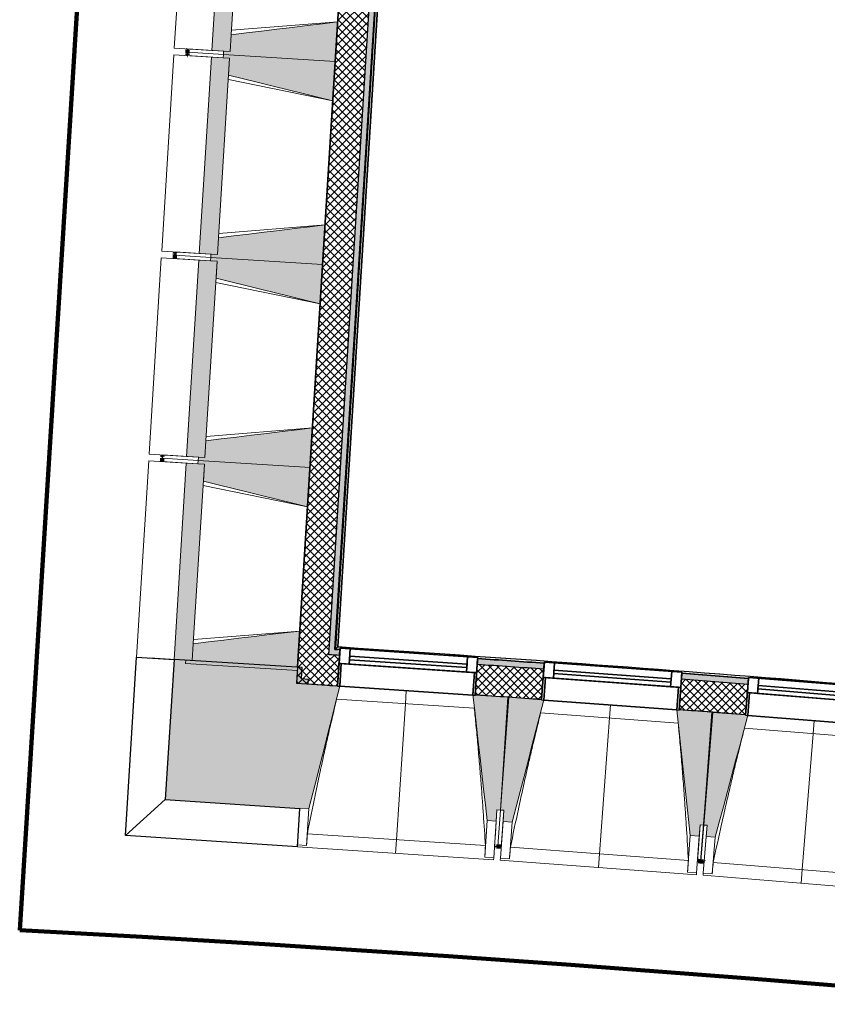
# Model space of a CAD drawing. Header units: centimetres. Extents: x -2631 to 8345, y -3715 to 485.
# Tile 7 of 82: x -1477 to -1120, y -3087 to -2652. Entities that reach past the tile are written whole.
import ezdxf

# ---------------------------------------------------------------- set-up
doc = ezdxf.new("R2010")
doc.units = ezdxf.units.CM
doc.linetypes.add('Tiret_2_', pattern=[0.25, 0.125, -0.125])
for name, color, linetype, lineweight in [('0-1', 7, 'Continuous', 5), ('ANNOTATIONS-1', 7, 'Continuous', 25), ('HACHURE_C-3', 7, 'Continuous', 18), ('MENUISERIES', 7, 'Continuous', 18), ('MENUISERIES-1', 7, 'Continuous', 25), ('MUR', 7, 'Continuous', 25), ('MUR_C', 7, 'Continuous', 25), ('OSSATURE', 7, 'Continuous', 18), ('OSSATURE_C', 7, 'Continuous', 18), ('SERRU', 7, 'Continuous', 18), ('SERRU-traverse', 7, 'Continuous', 18), ('SOL', 7, 'Continuous', 25), ('Z', 7, 'Continuous', 18)]:
    doc.layers.add(name, color=color, linetype=linetype, lineweight=lineweight)
doc.layers.add('A-ANNO-NPLT', color=7, linetype='Continuous', lineweight=25, plot=False)
for name, color, linetype, lineweight, true_color in [('A-GLAZ-GLAS', 7, 'Continuous', 25, 0x5c63b1), ('ANNOTATIONS-3', 4, 'Tiret_2_', 100, 0x00ffff), ('ANNOTATIONS-6', 5, 'Continuous', 100, 0x0000ff), ('HACHURE-1', 7, 'Continuous', 25, 0x787878), ('HACHURE_C-2', 7, 'Continuous', 5, 0xdadada), ('MENUISERIES-2', 7, 'Continuous', 25, 0x5c63b1), ('MUR-1', 5, 'Continuous', 25, 0x0000ff), ('OSSATURE-1', 7, 'Continuous', 5, 0x787878), ('OSSATURE-2', 5, 'Continuous', 25, 0x0000ff)]:
    doc.layers.add(name, color=color, linetype=linetype, lineweight=lineweight, true_color=true_color)
pattern_1 = [(45, (0, 0), (-1.767767, 1.767767), []), (135, (0, 0), (-1.767767, -1.767767), [])]

# ---------------------------------------------------------------- blocks, each defined once
blk = doc.blocks.new('XXX_VIDE FENETRE - 590-389517-2021_015_1114_DCE_1_50_Sols Chape')
at = {"layer": 'A-ANNO-NPLT'}
for p, q in [((-30.51, 0), (-30.51, -10)), ((-29.51, 0), (-30.51, 0)), ((-29.51, -10), (-29.51, 0)), ((30.51, 0), (29.51, 0)), ((29.51, 0), (29.51, -10)), ((30.51, -10), (30.51, 0)), ((-30.51, -10), (-29.51, -10)), ((-26.01, -10), (-30.51, -10)), ((-30.51, -10), (-30.51, -16.75)), ((-26.01, -16.75), (-26.01, -10)), ((26.01, -10), (26.01, -16.75)), ((30.51, -10), (26.01, -10)), ((29.51, -10), (30.51, -10)), ((30.51, -16.75), (30.51, -10)), ((-30.51, -16.75), (-26.01, -16.75)), ((26.01, -16.75), (30.51, -16.75))]:
    blk.add_line(p, q, dxfattribs=at)
at = {"layer": 'A-GLAZ-GLAS'}
for p, q in [((26.01, -12), (-26.01, -12)), ((-26.01, -12), (-26.01, -13.5)), ((26.01, -13.5), (26.01, -12)), ((-26.01, -13.5), (26.01, -13.5))]:
    blk.add_line(p, q, dxfattribs=at)
at = {"layer": 'MENUISERIES-1'}
for p, q in [((-29.51, 0), (29.51, 0)), ((29.51, 0), (-29.51, 0)), ((-30.51, -10), (-30.51, -0.07)), ((-29.51, -0.07), (-29.51, -10)), ((29.51, -10), (29.51, -0.07)), ((30.51, -0.07), (30.51, -10)), ((30.51, -10), (-30.51, -10)), ((-30.51, -16.75), (-30.51, -10)), ((-30.51, -10), (30.51, -10)), ((-29.51, -10), (29.51, -10)), ((-26.01, -10), (-26.01, -16.75)), ((26.01, -10), (-26.01, -10)), ((26.01, -16.75), (26.01, -10)), ((30.51, -10), (30.51, -16.75)), ((30.51, -16.75), (-30.51, -16.75)), ((-26.01, -16.75), (26.01, -16.75))]:
    blk.add_line(p, q, dxfattribs=at)
at = {"layer": 'MENUISERIES-2'}
for p, q in [((-26.01, -13.5), (-26.01, -12)), ((-26.01, -12), (26.01, -12)), ((26.01, -12), (26.01, -13.5)), ((26.01, -13.5), (-26.01, -13.5))]:
    blk.add_line(p, q, dxfattribs=at)
blk = doc.blocks.new('XXX_VIDE FENETRE - 590-V13-2021_015_1114_DCE_1_50_Sols Chape')
at = {"layer": 'A-ANNO-NPLT'}
for p, q in [((-30.51, 0), (-30.51, -10)), ((-29.51, 0), (-30.51, 0)), ((-29.51, -10), (-29.51, 0)), ((30.51, 0), (29.51, 0)), ((29.51, 0), (29.51, -10)), ((30.51, -10), (30.51, 0)), ((-30.51, -10), (-29.51, -10)), ((-26.01, -10), (-30.51, -10)), ((-30.51, -10), (-30.51, -16.75)), ((-26.01, -16.75), (-26.01, -10)), ((26.01, -10), (26.01, -16.75)), ((30.51, -10), (26.01, -10)), ((29.51, -10), (30.51, -10)), ((30.51, -16.75), (30.51, -10)), ((-30.51, -16.75), (-26.01, -16.75)), ((26.01, -16.75), (30.51, -16.75))]:
    blk.add_line(p, q, dxfattribs=at)
at = {"layer": 'A-GLAZ-GLAS'}
for p, q in [((26.01, -12), (-26.01, -12)), ((-26.01, -12), (-26.01, -13.5)), ((26.01, -13.5), (26.01, -12)), ((-26.01, -13.5), (26.01, -13.5))]:
    blk.add_line(p, q, dxfattribs=at)
at = {"layer": 'MENUISERIES-1'}
for p, q in [((-29.51, 0), (29.51, 0)), ((29.51, 0), (-29.51, 0)), ((-30.51, -10), (-30.51, -0.07)), ((-29.51, -0.07), (-29.51, -10)), ((29.51, -10), (29.51, -0.07)), ((30.51, -0.07), (30.51, -10)), ((30.51, -10), (-30.51, -10)), ((-30.51, -16.75), (-30.51, -10)), ((-30.51, -10), (30.51, -10)), ((-29.51, -10), (29.51, -10)), ((-26.01, -10), (-26.01, -16.75)), ((26.01, -10), (-26.01, -10)), ((26.01, -16.75), (26.01, -10)), ((30.51, -10.01), (30.51, -16.75)), ((30.51, -16.75), (-30.51, -16.75)), ((-26.01, -16.75), (26.01, -16.75))]:
    blk.add_line(p, q, dxfattribs=at)
at = {"layer": 'MENUISERIES-2'}
for p, q in [((-26.01, -13.5), (-26.01, -12)), ((-26.01, -12), (26.01, -12)), ((26.01, -12), (26.01, -13.5)), ((26.01, -13.5), (-26.01, -13.5))]:
    blk.add_line(p, q, dxfattribs=at)
blk = doc.blocks.new('Garde-corps - Garde-corps-510192-2021_015_1114_DCE_1_50_Sols Chape')
at = {"layer": 'SERRU-traverse'}
for p, q in [((-1337.89, -2930.14), (-1300.46, -2327.76)), ((-1300.46, -2327.76), (-1337.89, -2930.1)), ((-1337.58, -2929.86), (-1300.18, -2328.08)), ((-1337.58, -2929.86), (-1300.18, -2328.08)), ((-1336.82, -2929.2), (-1299.51, -2328.84)), ((-1336.64, -2929.03), (-1299.35, -2329.02)), ((-1336.46, -2928.88), (-1299.2, -2329.2)), ((-1335.69, -2930.28), (-1337.89, -2930.14)), ((-1337.89, -2930.14), (-1335.69, -2930.28)), ((-1335.68, -2930.02), (-1337.58, -2929.86)), ((-1335.67, -2929.98), (-1337.58, -2929.86)), ((-1308.32, -2931.16), (-1336.46, -2928.88)), ((-1334.89, -2928.98), (-1336.46, -2928.88)), ((-1255.22, -2935.47), (-1261.01, -2935))]:
    blk.add_line(p, q, dxfattribs=at)
at = {"layer": 'SERRU-traverse', "flags": 128}
for points in [[(-1337.58, -2929.86), (-1337.59, -2929.87), (-1337.62, -2929.9), (-1337.66, -2929.94), (-1337.71, -2929.98), (-1337.77, -2930.03), (-1337.83, -2930.09), (-1337.89, -2930.14)], [(-1337.84, -2930.1), (-1337.52, -2929.81), (-1337.15, -2929.49)], [(-1336.82, -2929.2), (-1337.2, -2929.53), (-1337.58, -2929.86)], [(-1336.46, -2928.88), (-1336.46, -2928.88), (-1336.47, -2928.89), (-1336.49, -2928.9), (-1336.5, -2928.92), (-1336.53, -2928.94), (-1336.55, -2928.96), (-1336.57, -2928.98), (-1336.59, -2929), (-1336.62, -2929.02), (-1336.64, -2929.03)]]:
    blk.add_lwpolyline(points, dxfattribs=at)
at = {"layer": 'SERRU-traverse'}
for radius, start, end in [(12593.5, 84.373021, 86.346998), (12593.67, 84.373813, 86.346207), (12592.78, 85.92938, 86.063936), (12592.78, 85.517188, 85.651745)]:
    blk.add_arc((-2139.2, -15497.1), radius, start, end, dxfattribs=at)
blk = doc.blocks.new('B02_ARC_rvt-1-2021_015_1114_DCE_1_50_Sols Chape')
at = {"layer": 'HACHURE_C-2'}
blk.add_hatch(color=256, dxfattribs=at).paths.add_polyline_path([(-1338.05, -2932.64), (-1300.31, -2325.26), (-1302.8, -2325.09), (-1340.54, -2932.48), (-1339.3, -2932.56)])
h = blk.add_hatch(color=256, dxfattribs=at)
h.paths.add_polyline_path([(706.74, -3233), (707.31, -3230.56), (694.42, -3227.58), (693.86, -3230.02), (700.86, -3231.63)])
h.paths.add_polyline_path([(634.37, -3216.43), (634.93, -3213.99), (606.08, -3207.51), (605.54, -3209.95), (633.56, -3216.25)])
h.paths.add_polyline_path([(545.95, -3196.79), (546.49, -3194.35), (517.59, -3188.08), (517.07, -3190.52), (545.17, -3196.62)])
h.paths.add_polyline_path([(457.39, -3177.79), (457.92, -3175.35), (428.97, -3169.28), (428.47, -3171.73), (457.09, -3177.73)])
h.paths.add_polyline_path([(368.7, -3159.43), (369.2, -3156.98), (357.61, -3154.63), (357.13, -3157.09), (365.98, -3158.88)])
h.paths.add_polyline_path([(347.13, -3155.07), (347.61, -3152.62), (340.22, -3151.13), (339.73, -3153.58), (347, -3155.04)])
h.paths.add_polyline_path([(279.88, -3141.71), (280.36, -3139.26), (251.22, -3133.59), (250.77, -3136.05), (279.16, -3141.57)])
h.paths.add_polyline_path([(190.83, -3124.61), (191.28, -3122.15), (162.33, -3116.73), (161.88, -3119.19), (190.13, -3124.48)])
h.paths.add_polyline_path([(101.86, -3108.18), (102.31, -3105.73), (73.21, -3100.5), (72.77, -3102.96), (101.2, -3108.06)])
h.paths.add_polyline_path([(12.68, -3092.38), (13.11, -3089.92), (2.22, -3088.04), (1.8, -3090.5), (12.04, -3092.27)])
h.paths.add_polyline_path([(-5.1, -3089.31), (-4.68, -3086.85), (-16.03, -3084.9), (-16.45, -3087.37), (-5.29, -3089.28)])
h.paths.add_polyline_path([(-76.62, -3077.22), (-76.2, -3074.76), (-105.38, -3069.95), (-105.78, -3072.42), (-77.23, -3077.12)])
h.paths.add_polyline_path([(-166.02, -3062.71), (-165.62, -3060.24), (-194.84, -3055.64), (-195.22, -3058.11), (-166.61, -3062.61)])
h.paths.add_polyline_path([(-255.53, -3048.83), (-255.15, -3046.36), (-284.39, -3041.97), (-284.75, -3044.44), (-256.09, -3048.75)])
h.paths.add_polyline_path([(-345.13, -3035.6), (-344.77, -3033.13), (-374.04, -3028.95), (-374.39, -3031.43), (-345.66, -3035.53)])
h.paths.add_polyline_path([(-434.83, -3023.02), (-434.48, -3020.54), (-445.43, -3019.05), (-445.76, -3021.53), (-435.33, -3022.95)])
h.paths.add_polyline_path([(-452.7, -3020.59), (-452.37, -3018.11), (-463.79, -3016.57), (-464.11, -3019.05), (-452.99, -3020.55)])
h.paths.add_polyline_path([(-524.61, -3011.08), (-524.28, -3008.6), (-553.61, -3004.84), (-553.92, -3007.32), (-525.09, -3011.02)])
h.paths.add_polyline_path([(-614.48, -2999.79), (-614.17, -2997.31), (-643.53, -2993.76), (-643.82, -2996.24), (-614.93, -2999.73)])
h.paths.add_polyline_path([(-704.42, -2989.14), (-704.13, -2986.66), (-733.51, -2983.32), (-733.79, -2985.81), (-704.85, -2989.09)])
h.paths.add_polyline_path([(-794.44, -2979.14), (-794.17, -2976.66), (-823.58, -2973.54), (-823.83, -2976.02), (-794.84, -2979.1)])
h.paths.add_polyline_path([(-884.53, -2969.79), (-884.28, -2967.31), (-895.27, -2966.21), (-895.52, -2968.7), (-884.91, -2969.76)])
h.paths.add_polyline_path([(-902.48, -2968.01), (-902.24, -2965.52), (-913.7, -2964.39), (-913.94, -2966.88), (-902.86, -2967.97)])
h.paths.add_polyline_path([(-974.69, -2961.09), (-974.45, -2958.6), (-1003.9, -2955.9), (-1004.12, -2958.39), (-975.03, -2961.06)])
h.paths.add_polyline_path([(-1064.9, -2953.04), (-1064.68, -2950.55), (-1094.15, -2948.06), (-1094.35, -2950.55), (-1065.22, -2953.01)])
h.paths.add_polyline_path([(-1155.17, -2945.63), (-1154.97, -2943.14), (-1184.45, -2940.87), (-1184.64, -2943.36), (-1155.47, -2945.61)])
h.paths.add_polyline_path([(-1245.49, -2938.88), (-1245.31, -2936.39), (-1274.81, -2934.32), (-1274.97, -2936.82), (-1245.76, -2938.86)])
h.paths.add_polyline_path([(-1335.86, -2932.78), (-1335.69, -2930.28), (-1337.89, -2930.14), (-1338.05, -2932.64), (-1336.1, -2932.76)])
at = {"layer": 'HACHURE_C-3'}
h = blk.add_hatch(dxfattribs=at)
h.set_pattern_fill('FP_1', color=256, style=0, pattern_type=2)
h.set_pattern_definition(pattern_1)
h.paths.add_polyline_path([(-1341.38, -2945.95), (-1301.96, -2311.61), (-1315.43, -2310.67), (-1354.85, -2945.1), (-1348.12, -2945.53)])
h = blk.add_hatch(dxfattribs=at)
h.set_pattern_fill('FP_1', color=256, style=0, pattern_type=2)
h.set_pattern_definition(pattern_1)
h.paths.add_polyline_path([(703.69, -3246.15), (706.74, -3233), (693.86, -3230.02), (690.85, -3243.18), (700.3, -3245.36)])
h.paths.add_polyline_path([(631.37, -3229.59), (634.37, -3216.43), (605.54, -3209.95), (602.63, -3223.13), (631.33, -3229.58)])
h.paths.add_polyline_path([(543.04, -3209.98), (545.95, -3196.79), (517.07, -3190.52), (514.25, -3203.73), (543.01, -3209.97)])
h.paths.add_polyline_path([(454.58, -3191), (457.39, -3177.79), (428.47, -3171.73), (425.75, -3184.96), (454.54, -3190.99)])
h.paths.add_polyline_path([(365.98, -3172.66), (368.7, -3159.43), (357.13, -3157.09), (354.51, -3170.33), (362.91, -3172.03)])
h.paths.add_polyline_path([(344.51, -3168.31), (347.13, -3155.07), (339.73, -3153.58), (337.11, -3166.82), (343.43, -3168.09)])
h.paths.add_polyline_path([(277.25, -3154.95), (279.88, -3141.71), (250.77, -3136.05), (248.34, -3149.33), (277.22, -3154.95)])
h.paths.add_polyline_path([(188.4, -3137.89), (190.83, -3124.61), (161.88, -3119.19), (159.44, -3132.47), (188.33, -3137.87)])
h.paths.add_polyline_path([(99.42, -3121.46), (101.86, -3108.18), (72.77, -3102.96), (70.43, -3116.25), (99.39, -3121.46)])
h.paths.add_polyline_path([(10.34, -3105.68), (12.68, -3092.38), (-16.45, -3087.37), (-18.69, -3100.68), (10.3, -3105.67)])
h.paths.add_polyline_path([(-78.87, -3090.53), (-76.62, -3077.22), (-105.78, -3072.42), (-107.93, -3085.74), (-78.9, -3090.53)])
h.paths.add_polyline_path([(-168.17, -3076.03), (-166.02, -3062.71), (-195.22, -3058.11), (-197.27, -3071.45), (-168.2, -3076.03)])
h.paths.add_polyline_path([(-257.58, -3062.18), (-255.53, -3048.83), (-284.75, -3044.44), (-286.71, -3057.8), (-257.61, -3062.17)])
h.paths.add_polyline_path([(-347.09, -3048.96), (-345.13, -3035.6), (-374.39, -3031.43), (-376.25, -3044.8), (-347.11, -3048.96)])
h.paths.add_polyline_path([(-436.69, -3036.39), (-434.83, -3023.02), (-464.11, -3019.05), (-465.88, -3032.44), (-436.71, -3036.39)])
h.paths.add_polyline_path([(-526.37, -3024.46), (-524.61, -3011.08), (-553.92, -3007.32), (-555.59, -3020.72), (-526.4, -3024.46)])
h.paths.add_polyline_path([(-616.15, -3013.18), (-614.48, -2999.79), (-643.82, -2996.24), (-645.39, -3009.65), (-616.17, -3013.18)])
h.paths.add_polyline_path([(-706, -3002.55), (-704.42, -2989.14), (-733.79, -2985.81), (-735.26, -2999.23), (-706.02, -3002.55)])
h.paths.add_polyline_path([(-795.92, -2992.56), (-794.44, -2979.14), (-823.83, -2976.02), (-825.2, -2989.45), (-795.94, -2992.56)])
h.paths.add_polyline_path([(-885.91, -2983.22), (-884.53, -2969.79), (-913.94, -2966.88), (-915.23, -2980.32), (-885.93, -2983.22)])
h.paths.add_polyline_path([(-975.97, -2974.53), (-974.69, -2961.09), (-1004.12, -2958.39), (-1005.3, -2971.84), (-975.98, -2974.53)])
h.paths.add_polyline_path([(-1066.09, -2966.49), (-1064.9, -2953.04), (-1094.35, -2950.55), (-1095.44, -2964.01), (-1066.1, -2966.49)])
h.paths.add_polyline_path([(-1156.26, -2959.09), (-1155.17, -2945.63), (-1184.64, -2943.36), (-1185.63, -2956.82), (-1156.27, -2959.09)])
h.paths.add_polyline_path([(-1246.49, -2952.34), (-1245.5, -2938.88), (-1274.97, -2936.82), (-1275.87, -2950.29), (-1246.5, -2952.34)])
h.paths.add_polyline_path([(-1336.76, -2946.25), (-1335.86, -2932.78), (-1340.54, -2932.48), (-1341.38, -2945.95), (-1336.77, -2946.25)])
at = {"layer": 'MUR'}
for p, q in [((-1335.69, -2930.28), (-1336.76, -2946.25)), ((-1275.87, -2950.29), (-1274.81, -2934.32)), ((-1245.31, -2936.39), (-1246.49, -2952.34)), ((-1185.63, -2956.82), (-1184.45, -2940.87)), ((-1154.97, -2943.14), (-1156.26, -2959.09))]:
    blk.add_line(p, q, dxfattribs=at)
at = {"layer": 'MUR_C'}
for p, q in [((-1315.43, -2310.67), (-1354.85, -2945.1)), ((-1340.54, -2932.48), (-1302.8, -2325.09)), ((-1337.89, -2930.14), (-1300.46, -2327.76)), ((-1335.69, -2930.28), (-1337.89, -2930.14)), ((-1336.76, -2946.25), (-1335.69, -2930.28)), ((-1274.81, -2934.32), (-1275.87, -2950.29)), ((-1246.49, -2952.34), (-1245.31, -2936.39)), ((-1184.45, -2940.87), (-1185.63, -2956.82)), ((-1156.26, -2959.09), (-1154.97, -2943.14)), ((-1338.89, -2946.11), (-1336.76, -2946.25))]:
    blk.add_line(p, q, dxfattribs=at)
at = {"layer": 'MUR_C', "flags": 128}
for points in [[(-1338.05, -2932.64), (-1339.3, -2932.56), (-1340.54, -2932.48)], [(-1335.86, -2932.78), (-1336.95, -2932.71), (-1338.05, -2932.64)], [(-1354.85, -2945.1), (-1348.12, -2945.53), (-1341.38, -2945.95)], [(-1341.38, -2945.95), (-1340.13, -2946.03), (-1338.89, -2946.11)]]:
    blk.add_lwpolyline(points, dxfattribs=at)
at = {"layer": 'MUR_C'}
for radius, start, end in [(12592.48, 85.929383, 86.063933), (12589.98, 85.929413, 86.063908), (12589.98, 85.517221, 85.651717), (12592.48, 85.517191, 85.651742), (12576.48, 85.929576, 86.063774), (12576.48, 85.517384, 85.651582)]:
    blk.add_arc((-2139.2, -15497.1), radius, start, end, dxfattribs=at)
at = {"layer": 'SOL'}
for p, q in [((-1354.41, -2937.96), (-1315.43, -2310.67)), ((-1315.43, -2310.67), (-1354.41, -2937.96)), ((-1337.89, -2930.1), (-1300.46, -2327.76)), ((-1300.46, -2327.76), (-1337.89, -2930.1)), ((-1337.89, -2930.1), (-1300.46, -2327.76)), ((-1300.46, -2327.76), (-1337.89, -2930.1)), ((-1336.79, -2930.21), (-1337.89, -2930.14)), ((-1337.89, -2930.14), (-1336.79, -2930.21)), ((-1336.79, -2930.21), (-1337.89, -2930.14)), ((-1337.89, -2930.14), (-1336.79, -2930.21)), ((-1260.94, -2951.32), (-1261.42, -2951.29)), ((-1261.42, -2951.29), (-1260.94, -2951.32)), ((-1170.71, -2957.97), (-1171.18, -2957.93)), ((-1171.18, -2957.93), (-1170.71, -2957.97))]:
    blk.add_line(p, q, dxfattribs=at)
at = {"layer": 'MENUISERIES'}
for name, p, rotation in [('XXX_VIDE FENETRE - 590-389517-2021_015_1114_DCE_1_50_Sols Chape', (-1306.32, -2948.38), 176.1892004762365), ('XXX_VIDE FENETRE - 590-389517-2021_015_1114_DCE_1_50_Sols Chape', (-1216.07, -2954.71), 175.7775659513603), ('XXX_VIDE FENETRE - 590-V13-2021_015_1114_DCE_1_50_Sols Chape', (-1125.86, -2961.69), 175.3659314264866)]:
    blk.add_blockref(name, p, dxfattribs=dict(at, rotation=rotation))
at = {"layer": 'SERRU'}
blk.add_blockref('Garde-corps - Garde-corps-510192-2021_015_1114_DCE_1_50_Sols Chape', (0, 0), dxfattribs=at)
blk = doc.blocks.new('20_MUR PREFA_01 - MODULE_01 B-3165811-2021_015_1114_DCE_1_50_Sols Chape')
at = {"layer": 'Z'}
for p, q in [((0, 72.21), (0, 66.14)), ((0, 66.14), (0, 5.85)), ((0, 0.07), (0, 5.85))]:
    blk.add_line(p, q, dxfattribs=at)
blk = doc.blocks.new('Murs 6 - Murs 1-3191379-2021_015_1114_DCE_1_50_Sols Chape')
at = {"layer": 'HACHURE-1'}
blk.add_hatch(color=256, dxfattribs=at).paths.add_polyline_path([(-1353.39, -3000.52), (-1353.05, -2995.32), (-1354.54, -2995.23), (-1351.22, -2945.32), (-1349.72, -2945.42), (-1349.59, -2943.4), (-1352.7, -2943.19), (-1352.38, -2938.09), (-1409.09, -2934.57), (-1412.94, -2996.55), (-1354.54, -3000.44)])
at = {"layer": 'MUR'}
for p, q in [((-1430.6, -3012.4), (-1425.7, -2933.53)), ((-1425.7, -2933.53), (-1409.09, -2934.57)), ((-1412.94, -2996.55), (-1430.6, -3012.4)), ((-1354.52, -3017.47), (-1353.39, -3000.52)), ((-1354.52, -3017.47), (-1430.6, -3012.4))]:
    blk.add_line(p, q, dxfattribs=at)
at = {"layer": 'MUR_C'}
for p, q in [((-1409.09, -2934.57), (-1412.94, -2996.55)), ((-1352.38, -2938.09), (-1409.09, -2934.57)), ((-1352.7, -2943.19), (-1352.38, -2938.09)), ((-1349.59, -2943.4), (-1352.7, -2943.19)), ((-1349.72, -2945.42), (-1349.59, -2943.4)), ((-1412.94, -2996.55), (-1353.39, -3000.52)), ((-1353.39, -3000.52), (-1353.38, -3000.31))]:
    blk.add_line(p, q, dxfattribs=at)
blk = doc.blocks.new('B02_DC_STR_rvt-1-2021_015_1114_DCE_1_50_Sols Chape')
at = {"layer": 'OSSATURE-1'}
for points in [[(-1384.29, -2665.59), (-1378.9, -2578.75), (-1386.95, -2578.25), (-1392.35, -2665.09), (-1387.17, -2665.41)], [(-1337.76, -2669.98), (-1336.67, -2652.51), (-1383.83, -2658.16), (-1384.29, -2665.59), (-1387.17, -2665.41), (-1387.26, -2666.9), (-1343.41, -2669.63)], [(-1389.88, -2755.41), (-1384.48, -2668.58), (-1392.53, -2668.08), (-1397.93, -2754.91), (-1392.69, -2755.24)], [(-1338.84, -2687.45), (-1337.76, -2669.98), (-1387.26, -2666.9), (-1387.35, -2668.4), (-1384.48, -2668.58), (-1384.94, -2676.01), (-1345.43, -2685.81)], [(-1343.34, -2759.81), (-1342.25, -2742.34), (-1389.41, -2747.98), (-1389.88, -2755.41), (-1392.75, -2755.23), (-1392.84, -2756.73), (-1348.99, -2759.46)], [(-1344.42, -2777.27), (-1343.34, -2759.81), (-1392.84, -2756.73), (-1392.93, -2758.23), (-1390.06, -2758.41), (-1390.52, -2765.84), (-1351.01, -2775.64)], [(-1395.46, -2845.24), (-1390.06, -2758.41), (-1398.11, -2757.91), (-1403.51, -2844.74), (-1398.33, -2845.06)], [(-1348.92, -2849.63), (-1347.84, -2832.17), (-1395, -2837.81), (-1395.46, -2845.24), (-1398.33, -2845.06), (-1398.42, -2846.56), (-1354.57, -2849.28)], [(-1401.04, -2935.07), (-1395.64, -2848.23), (-1403.69, -2847.73), (-1409.09, -2934.57), (-1403.91, -2934.89)], [(-1350.01, -2867.1), (-1348.92, -2849.63), (-1398.42, -2846.56), (-1398.52, -2848.06), (-1395.64, -2848.23), (-1396.11, -2855.66), (-1356.59, -2865.47)], [(-1354.5, -2939.46), (-1353.42, -2921.99), (-1400.58, -2927.64), (-1401.04, -2935.07), (-1403.91, -2934.89), (-1404, -2936.38), (-1360.15, -2939.11)], [(-1349.39, -3000.58), (-1335.77, -2946.42), (-1336.77, -2946.36), (-1336.77, -2946.29), (-1351.22, -2945.32), (-1354.54, -2995.23), (-1353.05, -2995.32), (-1353.38, -3000.31), (-1353.05, -3000.34)], [(-1266.57, -3006.1), (-1266.24, -3001.11), (-1264.74, -3001.21), (-1261.42, -2951.31), (-1275.88, -2950.34), (-1275.88, -2950.41), (-1276.88, -2950.35), (-1270.56, -3005.83)], [(-1259.51, -3006.6), (-1245.5, -2952.54), (-1246.5, -2952.46), (-1246.5, -2952.4), (-1260.94, -2951.33), (-1264.62, -3001.2), (-1263.13, -3001.32), (-1263.5, -3006.3), (-1263.13, -3006.33)], [(-1176.73, -3012.71), (-1176.36, -3007.72), (-1174.87, -3007.83), (-1171.19, -2957.96), (-1185.64, -2956.89), (-1185.64, -2956.96), (-1186.64, -2956.88), (-1180.72, -3012.41)], [(-1169.67, -3013.26), (-1155.28, -2959.3), (-1156.27, -2959.22), (-1156.27, -2959.15), (-1170.71, -2957.98), (-1174.75, -3007.83), (-1173.26, -3007.95), (-1173.66, -3012.93), (-1173.26, -3012.97)]]:
    blk.add_hatch(color=256, dxfattribs=at).paths.add_polyline_path(points)
at = {"layer": 'ANNOTATIONS-1'}
for p, q in [((-1260.94, -2951.34), (-1261.42, -2951.31)), ((-1170.71, -2957.99), (-1171.19, -2957.96))]:
    blk.add_line(p, q, dxfattribs=at)
at = {"layer": 'ANNOTATIONS-3'}
for p, q in [((-1403.04, -2664.42), (-1403.22, -2667.42)), ((-1408.62, -2754.25), (-1408.81, -2757.24)), ((-1414.2, -2844.07), (-1414.39, -2847.07)), ((-1264.32, -3017.42), (-1267.31, -3017.21)), ((-1174.56, -3024.05), (-1177.55, -3023.82))]:
    blk.add_line(p, q, dxfattribs=at)
at = {"layer": 'OSSATURE'}
for p, q in [((-1403.56, -2577.22), (-1408.96, -2664.05)), ((-1383.71, -2656.23), (-1336.67, -2652.51)), ((-1392.35, -2665.09), (-1408.96, -2664.05)), ((-1403.22, -2667.42), (-1403.13, -2665.92)), ((-1403.13, -2665.92), (-1403.04, -2664.42)), ((-1387.26, -2666.9), (-1403.13, -2665.92)), ((-1403.13, -2665.92), (-1387.26, -2666.9)), ((-1387.17, -2665.41), (-1403.04, -2664.42)), ((-1409.14, -2667.05), (-1414.54, -2753.88)), ((-1409.14, -2667.05), (-1392.53, -2668.08)), ((-1403.22, -2667.42), (-1387.35, -2668.4)), ((-1338.84, -2687.45), (-1385.06, -2677.94)), ((-1389.29, -2746.06), (-1342.25, -2742.34)), ((-1414.72, -2756.87), (-1420.12, -2843.71)), ((-1414.72, -2756.87), (-1398.11, -2757.91)), ((-1397.93, -2754.91), (-1414.54, -2753.88)), ((-1408.81, -2757.24), (-1408.71, -2755.75)), ((-1408.81, -2757.24), (-1392.93, -2758.23)), ((-1408.71, -2755.75), (-1408.62, -2754.25)), ((-1392.84, -2756.73), (-1408.71, -2755.75)), ((-1408.71, -2755.75), (-1392.84, -2756.73)), ((-1392.75, -2755.23), (-1408.62, -2754.25)), ((-1344.42, -2777.27), (-1390.64, -2767.76)), ((-1394.88, -2835.88), (-1347.84, -2832.17)), ((-1403.51, -2844.74), (-1420.12, -2843.71)), ((-1414.3, -2845.57), (-1414.2, -2844.07)), ((-1398.33, -2845.06), (-1414.2, -2844.07)), ((-1420.31, -2846.7), (-1425.7, -2933.53)), ((-1420.31, -2846.7), (-1403.69, -2847.73)), ((-1414.39, -2847.07), (-1414.3, -2845.57)), ((-1414.39, -2847.07), (-1398.52, -2848.06)), ((-1398.42, -2846.56), (-1414.3, -2845.57)), ((-1414.3, -2845.57), (-1398.42, -2846.56)), ((-1350.01, -2867.1), (-1396.23, -2857.59)), ((-1400.46, -2925.71), (-1353.42, -2921.99)), ((-1409.09, -2934.57), (-1425.7, -2933.53)), ((-1403.91, -2934.89), (-1419.78, -2933.9)), ((-1335.77, -2946.42), (-1276.88, -2950.35)), ((-1276.25, -2956.18), (-1337.16, -2952.12)), ((-1245.5, -2952.54), (-1186.64, -2956.88)), ((-1186.05, -2962.72), (-1246.94, -2958.23)), ((-1155.28, -2959.3), (-1096.45, -2964.07)), ((-1095.91, -2969.91), (-1156.75, -2964.98)), ((-1354.46, -3016.57), (-1353.38, -3000.31)), ((-1350.47, -3016.83), (-1349.39, -3000.58)), ((-1266.24, -3001.11), (-1266.94, -3011.57)), ((-1265.81, -3017.24), (-1264.62, -3001.2)), ((-1264.74, -3001.21), (-1265.81, -3017.25)), ((-1263.9, -3011.77), (-1263.13, -3001.32)), ((-1270.56, -3005.83), (-1271.64, -3022.08)), ((-1266.57, -3006.1), (-1267.65, -3022.35)), ((-1264.7, -3022.55), (-1263.5, -3006.3)), ((-1260.71, -3022.84), (-1259.51, -3006.6)), ((-1176.36, -3007.72), (-1177.14, -3018.18)), ((-1176.05, -3023.86), (-1174.75, -3007.83)), ((-1174.87, -3007.83), (-1176.05, -3023.87)), ((-1174.1, -3018.4), (-1173.26, -3007.95)), ((-1350.1, -3011.69), (-1271.33, -3016.94)), ((-1266.94, -3011.57), (-1267.31, -3017.15)), ((-1264.31, -3017.35), (-1263.9, -3011.77)), ((-1180.72, -3012.41), (-1181.92, -3028.66)), ((-1176.73, -3012.71), (-1177.93, -3028.95)), ((-1174.98, -3029.17), (-1173.66, -3012.93)), ((-1170.99, -3029.49), (-1169.67, -3013.26)), ((-1354.52, -3017.47), (-1354.46, -3016.54)), ((-1354.52, -3017.47), (-1267.71, -3023.25)), ((-1350.47, -3016.83), (-1354.46, -3016.57)), ((-1350.46, -3016.81), (-1350.47, -3016.83)), ((-1267.31, -3017.25), (-1267.32, -3017.36)), ((-1267.32, -3017.36), (-1265.82, -3017.46)), ((-1265.82, -3017.45), (-1265.82, -3017.35)), ((-1265.82, -3017.35), (-1265.82, -3017.46)), ((-1265.82, -3017.45), (-1264.33, -3017.56)), ((-1264.33, -3017.56), (-1264.32, -3017.46)), ((-1260.3, -3017.7), (-1181.57, -3023.51)), ((-1177.14, -3018.18), (-1177.55, -3023.76)), ((-1174.55, -3023.98), (-1174.1, -3018.4)), ((-1271.64, -3022.08), (-1271.65, -3022.06)), ((-1267.65, -3022.35), (-1271.64, -3022.08)), ((-1267.65, -3022.32), (-1267.71, -3023.25)), ((-1264.76, -3023.45), (-1264.69, -3022.52)), ((-1260.71, -3022.84), (-1264.7, -3022.55)), ((-1260.7, -3022.82), (-1260.71, -3022.84)), ((-1264.76, -3023.45), (-1178, -3029.85)), ((-1177.55, -3023.83), (-1177.56, -3023.97)), ((-1177.56, -3023.97), (-1176.07, -3024.08)), ((-1176.07, -3024.07), (-1176.06, -3023.94)), ((-1176.06, -3023.94), (-1176.07, -3024.08)), ((-1176.07, -3024.07), (-1174.57, -3024.19)), ((-1174.57, -3024.19), (-1174.56, -3024.05)), ((-1170.55, -3024.35), (-1091.85, -3030.73)), ((-1181.92, -3028.66), (-1181.92, -3028.63)), ((-1177.93, -3028.95), (-1181.92, -3028.66)), ((-1177.93, -3028.93), (-1178, -3029.85)), ((-1175.05, -3030.07), (-1174.97, -3029.14)), ((-1175.05, -3030.07), (-1088.33, -3037.1)), ((-1170.99, -3029.49), (-1174.98, -3029.17)), ((-1170.98, -3029.47), (-1170.99, -3029.49))]:
    blk.add_line(p, q, dxfattribs=at)
at = {"layer": 'OSSATURE', "flags": 128}
for points in [[(-1350.1, -3011.69), (-1350.18, -3012.71), (-1350.25, -3013.74), (-1350.32, -3014.76), (-1350.39, -3015.78), (-1350.46, -3016.81)], [(-1271.65, -3022.06), (-1271.58, -3021.03), (-1271.52, -3020.01), (-1271.45, -3018.98), (-1271.39, -3017.96), (-1271.33, -3016.94)], [(-1260.3, -3017.7), (-1260.38, -3018.72), (-1260.46, -3019.75), (-1260.54, -3020.77), (-1260.62, -3021.79), (-1260.7, -3022.82)], [(-1181.92, -3028.63), (-1181.85, -3027.61), (-1181.78, -3026.58), (-1181.71, -3025.56), (-1181.64, -3024.54), (-1181.57, -3023.51)], [(-1170.55, -3024.35), (-1170.64, -3025.38), (-1170.72, -3026.4), (-1170.81, -3027.42), (-1170.9, -3028.45), (-1170.98, -3029.47)]]:
    blk.add_lwpolyline(points, dxfattribs=at)
at = {"layer": 'OSSATURE'}
for points, knots in [([(-1337.15, -2952.12), (-1338.14, -2956.23), (-1339.63, -2962.58), (-1341.59, -2971.2), (-1343.21, -2978.49), (-1344.91, -2986.36), (-1347.28, -2997.61), (-1348.99, -3006.05), (-1350.1, -3011.69)], [0.0183454, 0.0183454, 0.0183454, 0.0183454, 0.2222222, 0.3333333, 0.4444444, 0.5833333, 0.7222222, 1, 1, 1, 1]), ([(-1271.33, -3016.94), (-1271.61, -3012.35), (-1272.07, -3005.47), (-1272.73, -2996.3), (-1273.3, -2988.85), (-1273.95, -2980.83), (-1274.7, -2972.23), (-1275.47, -2964.01), (-1276.01, -2958.66), (-1276.26, -2956.18)], [0, 0, 0, 0, 0.2222222, 0.3333333, 0.4444444, 0.5833333, 0.7222222, 0.8611111, 0.9816328, 0.9816328, 0.9816328, 0.9816328]), ([(-1246.92, -2958.23), (-1247.94, -2962.33), (-1249.48, -2968.67), (-1251.5, -2977.27), (-1253.17, -2984.55), (-1254.93, -2992.41), (-1257.38, -3003.64), (-1259.15, -3012.07), (-1260.3, -3017.7)], [0.0183454, 0.0183454, 0.0183454, 0.0183454, 0.2222222, 0.3333333, 0.4444444, 0.5833333, 0.7222222, 1, 1, 1, 1]), ([(-1181.57, -3023.51), (-1181.82, -3018.92), (-1182.22, -3012.04), (-1182.82, -3002.87), (-1183.33, -2995.41), (-1183.93, -2987.39), (-1184.62, -2978.79), (-1185.33, -2970.56), (-1185.83, -2965.21), (-1186.06, -2962.72)], [0, 0, 0, 0, 0.2222222, 0.3333333, 0.4444444, 0.5833333, 0.7222222, 0.8611111, 0.9816328, 0.9816328, 0.9816328, 0.9816328]), ([(-1156.74, -2964.98), (-1157.79, -2969.07), (-1159.37, -2975.41), (-1161.45, -2983.99), (-1163.17, -2991.26), (-1164.99, -2999.11), (-1167.52, -3010.32), (-1169.35, -3018.73), (-1170.55, -3024.35)], [0.0183454, 0.0183454, 0.0183454, 0.0183454, 0.2222222, 0.3333333, 0.4444444, 0.5833333, 0.7222222, 1, 1, 1, 1])]:
    blk.add_open_spline(points, degree=3, knots=knots, dxfattribs=at)
at = {"layer": 'OSSATURE_C'}
for p, q in [((-1386.95, -2578.25), (-1392.35, -2665.09)), ((-1383.83, -2658.11), (-1378.9, -2578.75)), ((-1337.76, -2669.98), (-1336.67, -2652.51)), ((-1383.83, -2658.16), (-1384.29, -2665.59)), ((-1384.29, -2665.59), (-1383.83, -2658.16)), ((-1392.35, -2665.09), (-1384.29, -2665.59)), ((-1387.17, -2665.41), (-1387.26, -2666.9)), ((-1384.29, -2665.59), (-1387.17, -2665.41)), ((-1392.53, -2668.08), (-1397.93, -2754.91)), ((-1384.48, -2668.58), (-1392.53, -2668.08)), ((-1389.41, -2747.93), (-1384.48, -2668.58)), ((-1387.26, -2666.9), (-1387.35, -2668.4)), ((-1387.35, -2668.4), (-1384.48, -2668.58)), ((-1387.26, -2666.9), (-1337.76, -2669.98)), ((-1337.76, -2669.98), (-1387.26, -2666.9)), ((-1384.48, -2668.58), (-1384.94, -2676.01)), ((-1338.84, -2687.45), (-1337.76, -2669.98)), ((-1343.34, -2759.81), (-1342.25, -2742.34)), ((-1389.41, -2747.98), (-1389.88, -2755.41)), ((-1389.88, -2755.41), (-1389.41, -2747.98)), ((-1397.93, -2754.91), (-1389.88, -2755.41)), ((-1392.84, -2756.73), (-1392.93, -2758.23)), ((-1392.75, -2755.23), (-1392.84, -2756.73)), ((-1392.84, -2756.73), (-1343.34, -2759.81)), ((-1343.34, -2759.81), (-1392.84, -2756.73)), ((-1389.88, -2755.41), (-1392.75, -2755.23)), ((-1398.11, -2757.91), (-1403.51, -2844.74)), ((-1390.06, -2758.41), (-1398.11, -2757.91)), ((-1394.99, -2837.76), (-1390.06, -2758.41)), ((-1392.93, -2758.23), (-1390.06, -2758.41)), ((-1390.06, -2758.41), (-1390.52, -2765.84)), ((-1344.42, -2777.27), (-1343.34, -2759.81)), ((-1348.92, -2849.63), (-1347.84, -2832.17)), ((-1395, -2837.81), (-1395.46, -2845.24)), ((-1395.46, -2845.24), (-1395, -2837.81)), ((-1403.69, -2847.73), (-1409.09, -2934.57)), ((-1395.64, -2848.23), (-1403.69, -2847.73)), ((-1403.51, -2844.74), (-1395.46, -2845.24)), ((-1400.57, -2927.59), (-1395.64, -2848.23)), ((-1398.42, -2846.56), (-1398.52, -2848.06)), ((-1398.52, -2848.06), (-1395.64, -2848.23)), ((-1398.33, -2845.06), (-1398.42, -2846.56)), ((-1398.42, -2846.56), (-1348.92, -2849.63)), ((-1348.92, -2849.63), (-1398.42, -2846.56)), ((-1395.46, -2845.24), (-1398.33, -2845.06)), ((-1395.64, -2848.23), (-1396.11, -2855.66)), ((-1350.01, -2867.1), (-1348.92, -2849.63)), ((-1354.5, -2939.46), (-1353.42, -2921.99)), ((-1400.58, -2927.64), (-1401.04, -2935.07)), ((-1401.04, -2935.07), (-1400.58, -2927.64)), ((-1409.09, -2934.57), (-1401.04, -2935.07)), ((-1403.91, -2934.89), (-1404, -2936.38)), ((-1401.04, -2935.07), (-1403.91, -2934.89)), ((-1404, -2936.38), (-1354.5, -2939.46)), ((-1336.76, -2946.29), (-1349.72, -2945.42)), ((-1261.42, -2951.31), (-1275.88, -2950.34)), ((-1264.74, -3001.21), (-1261.42, -2951.31)), ((-1260.94, -2951.33), (-1264.62, -3001.2)), ((-1246.49, -2952.4), (-1260.94, -2951.33)), ((-1171.19, -2957.96), (-1185.64, -2956.89)), ((-1174.87, -3007.83), (-1171.19, -2957.96)), ((-1170.71, -2957.98), (-1174.75, -3007.83)), ((-1156.27, -2959.15), (-1170.71, -2957.98)), ((-1353.38, -3000.31), (-1349.39, -3000.58)), ((-1266.57, -3006.1), (-1266.24, -3001.11)), ((-1266.24, -3001.11), (-1264.74, -3001.21)), ((-1264.62, -3001.2), (-1263.13, -3001.32)), ((-1263.13, -3001.32), (-1263.5, -3006.3)), ((-1270.56, -3005.83), (-1266.57, -3006.1)), ((-1263.5, -3006.3), (-1259.51, -3006.6)), ((-1176.73, -3012.71), (-1176.36, -3007.72)), ((-1176.36, -3007.72), (-1174.87, -3007.83)), ((-1174.75, -3007.83), (-1173.26, -3007.95)), ((-1173.26, -3007.95), (-1173.66, -3012.93)), ((-1180.72, -3012.41), (-1176.73, -3012.71)), ((-1173.66, -3012.93), (-1169.67, -3013.26))]:
    blk.add_line(p, q, dxfattribs=at)
at = {"layer": 'OSSATURE_C', "flags": 128}
for points in [[(-1336.67, -2652.51), (-1343.41, -2653.32), (-1350.15, -2654.13), (-1356.88, -2654.93), (-1363.62, -2655.74), (-1370.36, -2656.55), (-1377.1, -2657.35), (-1383.83, -2658.16)], [(-1384.94, -2676.01), (-1378.36, -2677.64), (-1371.77, -2679.28), (-1365.19, -2680.91), (-1358.6, -2682.54), (-1352.01, -2684.18), (-1345.43, -2685.81), (-1338.84, -2687.45)], [(-1342.25, -2742.34), (-1348.99, -2743.15), (-1355.73, -2743.95), (-1362.47, -2744.76), (-1369.2, -2745.57), (-1375.94, -2746.37), (-1382.68, -2747.18), (-1389.41, -2747.98)], [(-1390.52, -2765.84), (-1383.94, -2767.47), (-1377.35, -2769.1), (-1370.77, -2770.74), (-1364.18, -2772.37), (-1357.6, -2774.01), (-1351.01, -2775.64), (-1344.42, -2777.27)], [(-1347.84, -2832.17), (-1354.57, -2832.97), (-1361.31, -2833.78), (-1368.05, -2834.59), (-1374.78, -2835.39), (-1381.52, -2836.2), (-1388.26, -2837), (-1395, -2837.81)], [(-1396.11, -2855.66), (-1389.52, -2857.3), (-1382.93, -2858.93), (-1376.35, -2860.56), (-1369.76, -2862.2), (-1363.18, -2863.83), (-1356.59, -2865.47), (-1350.01, -2867.1)], [(-1353.42, -2921.99), (-1360.15, -2922.8), (-1366.89, -2923.61), (-1373.63, -2924.41), (-1380.37, -2925.22), (-1387.1, -2926.03), (-1393.84, -2926.83), (-1400.58, -2927.64)], [(-1349.39, -3000.58), (-1347.68, -2993.8), (-1345.98, -2987.02), (-1344.27, -2980.25), (-1342.57, -2973.47), (-1340.87, -2966.69), (-1339.16, -2959.91), (-1337.46, -2953.13), (-1335.75, -2946.35)], [(-1276.88, -2950.28), (-1276.09, -2957.22), (-1275.3, -2964.16), (-1274.51, -2971.11), (-1273.72, -2978.05), (-1272.93, -2985), (-1272.14, -2991.94), (-1271.35, -2998.89), (-1270.56, -3005.83)], [(-1259.51, -3006.6), (-1257.75, -2999.83), (-1256, -2993.06), (-1254.25, -2986.3), (-1252.5, -2979.53), (-1250.74, -2972.77), (-1248.99, -2966), (-1247.24, -2959.24), (-1245.48, -2952.47)], [(-1186.64, -2956.81), (-1185.9, -2963.76), (-1185.16, -2970.71), (-1184.42, -2977.66), (-1183.68, -2984.61), (-1182.94, -2991.56), (-1182.2, -2998.51), (-1181.46, -3005.46), (-1180.72, -3012.41)], [(-1169.67, -3013.26), (-1167.87, -3006.5), (-1166.07, -2999.75), (-1164.27, -2993), (-1162.47, -2986.25), (-1160.67, -2979.49), (-1158.86, -2972.74), (-1157.06, -2965.99), (-1155.26, -2959.23)]]:
    blk.add_lwpolyline(points, dxfattribs=at)
at = {"layer": 'SOL'}
for p, q in [((-1403.22, -2667.42), (-1403.04, -2664.42)), ((-1403.13, -2665.92), (-1403.22, -2667.42)), ((-1403.04, -2664.42), (-1403.13, -2665.92)), ((-1408.81, -2757.24), (-1408.62, -2754.25)), ((-1408.71, -2755.75), (-1408.81, -2757.24)), ((-1408.62, -2754.25), (-1408.71, -2755.75)), ((-1414.39, -2847.07), (-1414.2, -2844.07)), ((-1414.2, -2844.07), (-1414.3, -2845.57)), ((-1414.3, -2845.57), (-1414.39, -2847.07)), ((-1176.05, -3023.86), (-1170.72, -2958.12)), ((-1267.31, -3017.21), (-1264.32, -3017.42)), ((-1177.55, -3023.82), (-1174.56, -3024.05)), ((-1174.55, -3023.98), (-1176.05, -3023.86)), ((-1174.56, -3024.05), (-1174.55, -3023.98))]:
    blk.add_line(p, q, dxfattribs=at)
at = {"layer": 'MUR-1'}
blk.add_blockref('Murs 6 - Murs 1-3191379-2021_015_1114_DCE_1_50_Sols Chape', (0, 0), dxfattribs=at)
at = {"layer": 'OSSATURE-2'}
for p, rotation in [((-1306.32, -2948.32), 176.1892004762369), ((-1216.06, -2954.64), 175.7775659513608), ((-1125.86, -2961.62), 175.3659314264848)]:
    blk.add_blockref('20_MUR PREFA_01 - MODULE_01 B-3165811-2021_015_1114_DCE_1_50_Sols Chape', p, dxfattribs=dict(at, rotation=rotation))

msp = doc.modelspace()

# ---------------------------------------------------------------- linework, layer by layer
at = {"layer": 'ANNOTATIONS-6'}
msp.add_line((-1477.364, -3054.342), (-1426.081, -2229.048), dxfattribs=at)
msp.add_arc((-2142.864, -15518.971), 12482.382, 71.0193254, 86.9438224, dxfattribs=at)

# ---------------------------------------------------------------- block references
at = {"layer": '0-1'}
for name in ['B02_DC_STR_rvt-1-2021_015_1114_DCE_1_50_Sols Chape', 'B02_ARC_rvt-1-2021_015_1114_DCE_1_50_Sols Chape']:
    msp.add_blockref(name, (0, 0), dxfattribs=at)

doc.saveas('drawing.dxf')
